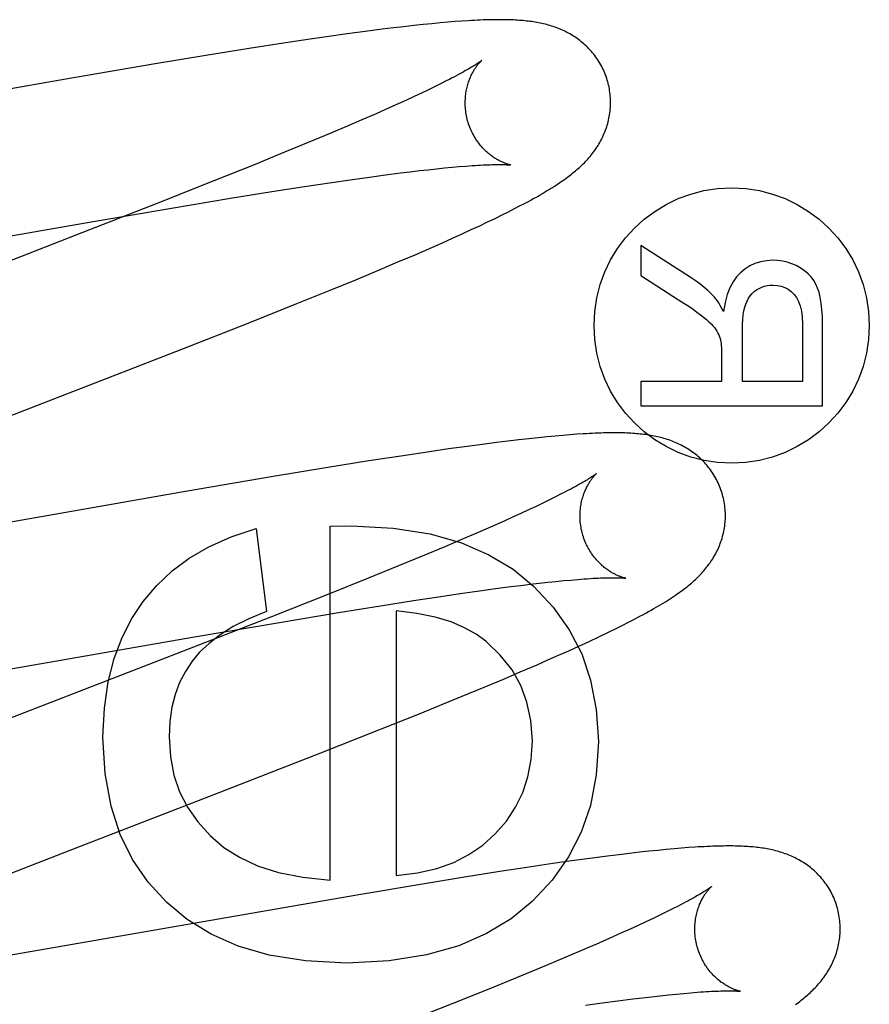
# Model space of a CAD drawing. Header units: inches. Extents: x 0 to 248, y 0 to 160.
# Tile 40 of 82: x 80.79 to 80.907, y 83.061 to 83.196. Entities that reach past the tile are written whole.
import ezdxf

# ---------------------------------------------------------------- set-up
doc = ezdxf.new("R2010")
doc.units = ezdxf.units.IN
doc.header["$LTSCALE"] = 13.627625
doc.header["$MEASUREMENT"] = 0
doc.linetypes.add('HIDDEN', pattern=[0.2, 0.1, -0.1])
doc.layers.add('DEFAULT_2', color=8, linetype='HIDDEN')

msp = doc.modelspace()

# ---------------------------------------------------------------- linework, layer by layer
at = {"layer": 'DEFAULT_2', "color": 8, "linetype": 'HIDDEN'}
for p, q in [((80.84794, 83.19566), (80.84681, 83.19555)), ((80.849, 83.19575), (80.84794, 83.19566)), ((80.85, 83.19583), (80.849, 83.19575)), ((80.85094, 83.1959), (80.85, 83.19583)), ((80.83762, 83.19447), (80.83516, 83.19414)), ((80.84, 83.19478), (80.83762, 83.19447)), ((80.84153, 83.19497), (80.84, 83.19478)), ((80.84298, 83.19514), (80.84153, 83.19497)), ((80.84433, 83.19529), (80.84298, 83.19514)), ((80.84561, 83.19543), (80.84433, 83.19529)), ((80.84681, 83.19555), (80.84561, 83.19543)), ((80.83006, 83.19341), (80.82643, 83.19286)), ((80.83263, 83.19378), (80.83006, 83.19341)), ((80.83516, 83.19414), (80.83263, 83.19378)), ((80.82169, 83.19212), (80.81575, 83.19117)), ((80.82643, 83.19286), (80.82169, 83.19212)), ((80.81575, 83.19117), (80.8085, 83.18997)), ((80.8085, 83.18997), (80.79649, 83.18792)), ((80.79649, 83.18792), (80.75343, 83.18041)), ((80.84887, 83.18772), (80.84809, 83.18732)), ((80.84635, 83.18647), (80.8454, 83.18602)), ((80.84725, 83.18691), (80.84635, 83.18647)), ((80.84809, 83.18732), (80.84725, 83.18691)), ((80.84332, 83.18505), (80.84219, 83.18454)), ((80.84439, 83.18554), (80.84332, 83.18505)), ((80.8454, 83.18602), (80.84439, 83.18554)), ((80.84102, 83.18401), (80.83916, 83.18318)), ((80.84219, 83.18454), (80.84102, 83.18401)), ((80.83718, 83.18232), (80.83509, 83.18142)), ((80.83916, 83.18318), (80.83718, 83.18232)), ((80.83509, 83.18142), (80.8329, 83.18049)), ((80.8329, 83.18049), (80.82982, 83.17921)), ((80.82982, 83.17921), (80.82657, 83.17787)), ((80.82657, 83.17787), (80.82229, 83.17612)), ((80.82229, 83.17612), (80.81684, 83.17394)), ((80.84383, 83.1752), (80.8451, 83.17535)), ((80.8451, 83.17535), (80.84631, 83.17548)), ((80.84631, 83.17548), (80.84747, 83.17561)), ((80.84747, 83.17561), (80.84857, 83.17572)), ((80.84857, 83.17572), (80.84961, 83.17582)), ((80.84961, 83.17582), (80.85059, 83.17591)), ((80.85059, 83.17591), (80.85151, 83.17598)), ((80.83272, 83.17368), (80.8359, 83.17414)), ((80.8359, 83.17414), (80.83822, 83.17447)), ((80.83822, 83.17447), (80.84042, 83.17476)), ((80.84042, 83.17476), (80.8425, 83.17503)), ((80.8425, 83.17503), (80.84383, 83.1752)), ((80.81684, 83.17394), (80.80913, 83.17088)), ((80.82481, 83.17247), (80.82931, 83.17317)), ((80.82931, 83.17317), (80.83272, 83.17368)), ((80.81101, 83.17021), (80.8191, 83.17155)), ((80.8191, 83.17155), (80.82481, 83.17247)), ((80.80913, 83.17088), (80.79678, 83.16606)), ((80.79916, 83.16818), (80.81101, 83.17021)), ((80.85736, 83.1697), (80.8582, 83.17013)), ((80.8582, 83.17013), (80.85898, 83.17054)), ((80.85449, 83.1683), (80.85551, 83.16879)), ((80.85551, 83.16879), (80.85647, 83.16926)), ((80.85647, 83.16926), (80.85736, 83.1697)), ((80.75127, 83.15984), (80.79916, 83.16818)), ((80.85098, 83.16667), (80.85223, 83.16724)), ((80.85223, 83.16724), (80.8534, 83.16778)), ((80.8534, 83.16778), (80.85449, 83.1683)), ((80.79678, 83.16606), (80.75468, 83.14973)), ((80.84826, 83.16544), (80.84966, 83.16607)), ((80.84966, 83.16607), (80.85098, 83.16667)), ((80.84451, 83.1638), (80.8468, 83.1648)), ((80.8468, 83.1648), (80.84826, 83.16544)), ((80.87555, 83.16508), (80.87555, 83.16092)), ((80.88236, 83.16073), (80.87555, 83.16508)), ((80.84215, 83.1628), (80.84451, 83.1638)), ((80.83972, 83.16177), (80.84215, 83.1628)), ((80.83635, 83.16036), (80.83972, 83.16177)), ((80.87555, 83.16092), (80.88075, 83.15761)), ((80.83283, 83.15892), (80.83635, 83.16036)), ((80.82826, 83.15707), (80.83283, 83.15892)), ((80.82154, 83.15438), (80.82826, 83.15707)), ((80.81242, 83.15079), (80.82154, 83.15438)), ((80.89779, 83.15426), (80.89779, 83.14635)), ((80.90055, 83.14304), (80.90055, 83.15413)), ((80.88952, 83.14635), (80.88952, 83.15346)), ((80.88666, 83.15019), (80.88666, 83.14635)), ((80.87555, 83.14635), (80.87555, 83.14304)), ((80.88666, 83.14635), (80.87555, 83.14635)), ((80.89779, 83.14635), (80.88952, 83.14635)), ((80.87555, 83.14304), (80.90055, 83.14304)), ((80.86378, 83.13887), (80.86266, 83.13876)), ((80.86484, 83.13896), (80.86378, 83.13887)), ((80.86583, 83.13904), (80.86484, 83.13896)), ((80.86676, 83.13911), (80.86583, 83.13904)), ((80.85166, 83.13744), (80.84912, 83.13709)), ((80.85411, 83.13777), (80.85166, 83.13744)), ((80.85571, 83.13798), (80.85411, 83.13777)), ((80.85728, 83.13817), (80.85571, 83.13798)), ((80.85877, 83.13835), (80.85728, 83.13817)), ((80.86016, 83.1385), (80.85877, 83.13835)), ((80.86145, 83.13864), (80.86016, 83.1385)), ((80.86266, 83.13876), (80.86145, 83.13864)), ((80.84287, 83.13617), (80.83815, 83.13544)), ((80.8465, 83.13671), (80.84287, 83.13617)), ((80.84912, 83.13709), (80.8465, 83.13671)), ((80.83815, 83.13544), (80.83222, 83.13449)), ((80.83222, 83.13449), (80.82497, 83.13329)), ((80.82497, 83.13329), (80.81295, 83.13124)), ((80.81295, 83.13124), (80.76857, 83.12351)), ((80.86462, 83.13091), (80.86384, 83.13051)), ((80.8621, 83.12966), (80.86114, 83.1292)), ((80.863, 83.1301), (80.8621, 83.12966)), ((80.86384, 83.13051), (80.863, 83.1301)), ((80.85905, 83.12823), (80.85792, 83.12771)), ((80.86012, 83.12872), (80.85905, 83.12823)), ((80.86114, 83.1292), (80.86012, 83.12872)), ((80.85674, 83.12718), (80.85487, 83.12636)), ((80.85792, 83.12771), (80.85674, 83.12718)), ((80.82264, 83.12615), (80.82405, 83.11473)), ((80.83283, 83.12646), (80.83578, 83.12652)), ((80.83283, 83.07784), (80.83283, 83.12646)), ((80.85288, 83.12549), (80.85079, 83.12459)), ((80.85487, 83.12636), (80.85288, 83.12549)), ((80.85079, 83.12459), (80.84859, 83.12366)), ((80.84859, 83.12366), (80.8455, 83.12237)), ((80.8455, 83.12237), (80.84225, 83.12103)), ((80.84225, 83.12103), (80.83795, 83.11928)), ((80.83795, 83.11928), (80.83249, 83.11709)), ((80.85905, 83.11833), (80.86034, 83.11849)), ((80.86034, 83.11849), (80.86158, 83.11863)), ((80.86158, 83.11863), (80.86276, 83.11876)), ((80.86276, 83.11876), (80.86388, 83.11888)), ((80.86388, 83.11888), (80.86495, 83.11899)), ((80.86495, 83.11899), (80.86595, 83.11908)), ((80.86595, 83.11908), (80.86689, 83.11916)), ((80.84774, 83.11677), (80.85102, 83.11725)), ((80.85102, 83.11725), (80.85336, 83.11758)), ((80.85336, 83.11758), (80.85559, 83.11789)), ((80.85559, 83.11789), (80.8577, 83.11817)), ((80.8577, 83.11817), (80.85905, 83.11833)), ((80.83249, 83.11709), (80.82476, 83.11403)), ((80.83975, 83.11554), (80.84429, 83.11625)), ((80.84429, 83.11625), (80.84774, 83.11677)), ((80.82584, 83.11325), (80.83399, 83.11461)), ((80.83399, 83.11461), (80.83975, 83.11554)), ((80.84191, 83.11485), (80.84191, 83.07845)), ((80.82476, 83.11403), (80.81238, 83.10919)), ((80.81391, 83.11121), (80.82584, 83.11325)), ((80.86976, 83.11126), (80.87101, 83.11186)), ((80.87101, 83.11186), (80.87215, 83.11241)), ((80.87215, 83.11241), (80.87319, 83.11293)), ((80.76711, 83.10306), (80.81391, 83.11121)), ((80.86705, 83.11), (80.86843, 83.11064)), ((80.86843, 83.11064), (80.86976, 83.11126)), ((80.81238, 83.10919), (80.78367, 83.09808)), ((80.86423, 83.10873), (80.86565, 83.10936)), ((80.86565, 83.10936), (80.86705, 83.11)), ((80.86129, 83.10744), (80.86278, 83.10809)), ((80.86278, 83.10809), (80.86423, 83.10873)), ((80.85656, 83.10542), (80.85897, 83.10644)), ((80.85897, 83.10644), (80.86129, 83.10744)), ((80.85323, 83.10403), (80.85656, 83.10542)), ((80.84976, 83.1026), (80.85323, 83.10403)), ((80.84523, 83.10075), (80.84976, 83.1026)), ((80.83954, 83.09847), (80.84523, 83.10075)), ((80.83156, 83.09531), (80.83954, 83.09847)), ((80.81675, 83.08954), (80.83156, 83.09531)), ((80.7979, 83.08225), (80.81675, 83.08954)), ((80.78003, 83.0753), (80.7979, 83.08225)), ((80.87904, 83.08203), (80.87789, 83.08192)), ((80.88012, 83.08213), (80.87904, 83.08203)), ((80.88114, 83.08221), (80.88012, 83.08213)), ((80.8821, 83.08229), (80.88114, 83.08221)), ((80.86854, 83.0808), (80.86603, 83.08046)), ((80.87097, 83.08112), (80.86854, 83.0808)), ((80.87252, 83.08131), (80.87097, 83.08112)), ((80.87398, 83.08149), (80.87252, 83.08131)), ((80.87536, 83.08165), (80.87398, 83.08149)), ((80.87667, 83.08179), (80.87536, 83.08165)), ((80.87789, 83.08192), (80.87667, 83.08179)), ((80.85987, 83.07956), (80.85615, 83.07899)), ((80.86345, 83.08009), (80.85987, 83.07956)), ((80.86603, 83.08046), (80.86345, 83.08009)), ((80.85131, 83.07823), (80.84524, 83.07724)), ((80.85615, 83.07899), (80.85131, 83.07823)), ((80.84524, 83.07724), (80.83677, 83.07582)), ((80.83677, 83.07582), (80.77532, 83.06517)), ((80.8799, 83.07386), (80.87908, 83.07345)), ((80.88067, 83.07425), (80.8799, 83.07386)), ((80.87725, 83.07256), (80.87625, 83.07209)), ((80.87819, 83.07302), (80.87725, 83.07256)), ((80.87908, 83.07345), (80.87819, 83.07302)), ((80.87519, 83.0716), (80.87408, 83.07109)), ((80.87625, 83.07209), (80.87519, 83.0716)), ((80.87169, 83.07002), (80.86976, 83.06917)), ((80.87291, 83.07056), (80.87169, 83.07002)), ((80.87408, 83.07109), (80.87291, 83.07056)), ((80.86976, 83.06917), (80.86772, 83.06829)), ((80.86556, 83.06737), (80.86254, 83.06609)), ((80.86772, 83.06829), (80.86556, 83.06737)), ((80.86254, 83.06609), (80.85933, 83.06477)), ((80.85933, 83.06477), (80.8551, 83.06304)), ((80.8551, 83.06304), (80.8497, 83.06086)), ((80.87447, 83.0615), (80.87578, 83.06166)), ((80.87578, 83.06166), (80.87703, 83.0618)), ((80.87703, 83.0618), (80.87822, 83.06194)), ((80.87822, 83.06194), (80.87936, 83.06206)), ((80.87936, 83.06206), (80.88044, 83.06217)), ((80.88044, 83.06217), (80.88146, 83.06226)), ((80.88146, 83.06226), (80.88242, 83.06235)), ((80.8497, 83.06086), (80.84204, 83.05782)), ((80.86796, 83.06063), (80.87024, 83.06094)), ((80.87024, 83.06094), (80.87241, 83.06123)), ((80.87241, 83.06123), (80.87447, 83.0615))]:
    msp.add_line(p, q, dxfattribs=at)
for points in [[(80.87101, 83.18758), (80.87094, 83.18779), (80.87087, 83.18803), (80.87078, 83.18827), (80.8707, 83.18852), (80.8706, 83.18875), (80.8705, 83.18899), (80.8704, 83.18922), (80.87028, 83.18945), (80.87017, 83.18968), (80.87005, 83.18991), (80.86992, 83.19013), (80.86979, 83.19034), (80.86965, 83.19056), (80.86951, 83.19077), (80.86937, 83.19097), (80.86922, 83.19117), (80.86907, 83.19137), (80.86891, 83.19156), (80.86875, 83.19175), (80.86859, 83.19193), (80.86842, 83.19211), (80.86825, 83.19229), (80.86808, 83.19245), (80.8679, 83.19262), (80.86772, 83.19278), (80.86754, 83.19293), (80.86736, 83.19308), (80.86718, 83.19323), (80.86699, 83.19337), (80.8668, 83.19351), (80.86661, 83.19364), (80.86641, 83.19377), (80.86621, 83.1939), (80.86601, 83.19402), (80.86581, 83.19414), (80.86561, 83.19425), (80.8654, 83.19436), (80.86519, 83.19446), (80.86499, 83.19456), (80.86478, 83.19466), (80.86457, 83.19475), (80.86436, 83.19484), (80.86415, 83.19492), (80.86393, 83.19501), (80.86371, 83.19508), (80.86349, 83.19516), (80.86327, 83.19523), (80.86305, 83.1953), (80.86283, 83.19536), (80.86261, 83.19542), (80.86238, 83.19548), (80.86216, 83.19553), (80.86193, 83.19558), (80.8617, 83.19563), (80.86148, 83.19568), (80.86125, 83.19572), (80.86102, 83.19576), (80.86079, 83.19579), (80.86056, 83.19583), (80.86032, 83.19586), (80.86009, 83.19589), (80.85985, 83.19592), (80.85961, 83.19594), (80.85936, 83.19597), (80.85911, 83.19599), (80.85886, 83.19601), (80.8586, 83.19603), (80.85833, 83.19604), (80.85806, 83.19606), (80.85779, 83.19607), (80.8575, 83.19608), (80.85721, 83.19609), (80.85691, 83.19609), (80.8566, 83.1961), (80.85629, 83.1961), (80.85597, 83.1961), (80.85564, 83.1961), (80.8553, 83.19609), (80.85495, 83.19609), (80.8546, 83.19608), (80.85423, 83.19607), (80.85386, 83.19606), (80.85347, 83.19604), (80.85308, 83.19602), (80.85267, 83.196), (80.85225, 83.19598), (80.85183, 83.19596), (80.85094, 83.1959)], [(80.85369, 83.19051), (80.85368, 83.19051), (80.85367, 83.1905), (80.85364, 83.19048), (80.85361, 83.19046), (80.85358, 83.19043), (80.85353, 83.19039), (80.85347, 83.19035), (80.8534, 83.1903), (80.85333, 83.19025), (80.85324, 83.19019), (80.85314, 83.19012), (80.85302, 83.19004), (80.8529, 83.18996), (80.85276, 83.18987), (80.8526, 83.18978), (80.85244, 83.18967), (80.85225, 83.18956), (80.85205, 83.18945), (80.85184, 83.18932), (80.85161, 83.18919), (80.85137, 83.18905), (80.85111, 83.18891), (80.85084, 83.18875), (80.85055, 83.1886), (80.85024, 83.18843), (80.84992, 83.18826), (80.84959, 83.18809), (80.84924, 83.1879), (80.84887, 83.18772)], [(80.85174, 83.18222), (80.85168, 83.18242), (80.85163, 83.18265), (80.85158, 83.18288), (80.85153, 83.18312), (80.8515, 83.18335), (80.85147, 83.18358), (80.85144, 83.18382), (80.85142, 83.18405), (80.85141, 83.18428), (80.8514, 83.18451), (80.8514, 83.18474), (80.85141, 83.18496), (80.85142, 83.18519), (80.85143, 83.1854), (80.85145, 83.18562), (80.85148, 83.18583), (80.85151, 83.18604), (80.85154, 83.18625), (80.85158, 83.18645), (80.85162, 83.18664), (80.85166, 83.18683), (80.85171, 83.18702), (80.85176, 83.1872), (80.85182, 83.18737), (80.85187, 83.18754), (80.85193, 83.18771), (80.85199, 83.18787), (80.85205, 83.18802), (80.85211, 83.18817), (80.85218, 83.18832), (80.85224, 83.18846), (80.85231, 83.18859), (80.85237, 83.18872), (80.85244, 83.18884), (80.8525, 83.18896), (80.85257, 83.18908), (80.85263, 83.18919), (80.8527, 83.1893), (80.85277, 83.1894), (80.85283, 83.18949), (80.85289, 83.18959), (80.85296, 83.18968), (80.85302, 83.18976), (80.85308, 83.18984), (80.85314, 83.18992), (80.8532, 83.18999), (80.85325, 83.19006), (80.85331, 83.19012), (80.85336, 83.19018), (80.85341, 83.19023), (80.85345, 83.19028), (80.8535, 83.19033), (80.85353, 83.19037), (80.85357, 83.1904), (80.8536, 83.19044), (80.85363, 83.19046), (80.85365, 83.19048), (80.85367, 83.1905), (80.85368, 83.19051), (80.85369, 83.19051)], [(80.85898, 83.17054), (80.85936, 83.17074), (80.85973, 83.17093), (80.86009, 83.17112), (80.86043, 83.17131), (80.86077, 83.1715), (80.8611, 83.17168), (80.86142, 83.17186), (80.86173, 83.17204), (80.86203, 83.17221), (80.86232, 83.17239), (80.8626, 83.17256), (80.86288, 83.17272), (80.86315, 83.17289), (80.86341, 83.17305), (80.86366, 83.17321), (80.86391, 83.17337), (80.86415, 83.17353), (80.86438, 83.17369), (80.86461, 83.17384), (80.86483, 83.17399), (80.86504, 83.17414), (80.86525, 83.17429), (80.86545, 83.17444), (80.86565, 83.17459), (80.86584, 83.17474), (80.86603, 83.17488), (80.86622, 83.17503), (80.8664, 83.17518), (80.86658, 83.17533), (80.86676, 83.17549), (80.86694, 83.17564), (80.86711, 83.1758), (80.86729, 83.17596), (80.86746, 83.17612), (80.86762, 83.17628), (80.86779, 83.17644), (80.86795, 83.17661), (80.86811, 83.17678), (80.86827, 83.17695), (80.86842, 83.17713), (80.86857, 83.17731), (80.86872, 83.17749), (80.86887, 83.17767), (80.86901, 83.17785), (80.86915, 83.17804), (80.86928, 83.17823), (80.86941, 83.17842), (80.86954, 83.17861), (80.86967, 83.17881), (80.86979, 83.17901), (80.86991, 83.17921), (80.87002, 83.17941), (80.87013, 83.17962), (80.87024, 83.17983), (80.87034, 83.18005), (80.87044, 83.18026), (80.87053, 83.18048), (80.87062, 83.1807), (80.87071, 83.18092), (80.87079, 83.18115), (80.87086, 83.18137), (80.87094, 83.1816), (80.871, 83.18184), (80.87106, 83.18207), (80.87112, 83.18231), (80.87117, 83.18255), (80.87122, 83.18279), (80.87126, 83.18304), (80.8713, 83.18329), (80.87133, 83.18354), (80.87135, 83.18379), (80.87137, 83.18404), (80.87139, 83.18429), (80.87139, 83.18455), (80.87139, 83.18481), (80.87139, 83.18506), (80.87138, 83.18532), (80.87136, 83.18558), (80.87134, 83.18583), (80.87131, 83.18609), (80.87127, 83.18635), (80.87123, 83.1866), (80.87118, 83.18686), (80.87112, 83.18711), (80.87106, 83.18736), (80.87101, 83.18758)], [(80.85769, 83.17612), (80.85768, 83.17612), (80.85767, 83.17612), (80.85765, 83.17613), (80.85762, 83.17613), (80.85758, 83.17614), (80.85754, 83.17615), (80.85749, 83.17616), (80.85744, 83.17618), (80.85738, 83.17619), (80.85732, 83.17621), (80.85725, 83.17623), (80.85717, 83.17625), (80.8571, 83.17628), (80.85701, 83.17631), (80.85693, 83.17634), (80.85684, 83.17638), (80.85674, 83.17641), (80.85665, 83.17645), (80.85655, 83.1765), (80.85644, 83.17654), (80.85634, 83.17659), (80.85623, 83.17665), (80.85612, 83.1767), (80.85601, 83.17676), (80.85589, 83.17683), (80.85577, 83.17689), (80.85565, 83.17697), (80.85553, 83.17704), (80.8554, 83.17713), (80.85527, 83.17721), (80.85514, 83.1773), (80.85501, 83.1774), (80.85488, 83.1775), (80.85475, 83.1776), (80.85461, 83.17772), (80.85448, 83.17783), (80.85434, 83.17795), (80.85421, 83.17808), (80.85407, 83.17821), (80.85393, 83.17835), (80.85379, 83.1785), (80.85366, 83.17865), (80.85352, 83.17881), (80.85339, 83.17898), (80.85326, 83.17914), (80.85313, 83.17932), (80.853, 83.1795), (80.85288, 83.17969), (80.85276, 83.17988), (80.85264, 83.18007), (80.85253, 83.18027), (80.85242, 83.18048), (80.85231, 83.18069), (80.85221, 83.1809), (80.85212, 83.18112), (80.85203, 83.18134), (80.85195, 83.18156), (80.85187, 83.18179), (80.85179, 83.18202), (80.85174, 83.18222)], [(80.85151, 83.17598), (80.85236, 83.17604), (80.85277, 83.17607), (80.85315, 83.17609), (80.85352, 83.17612), (80.85388, 83.17613), (80.85421, 83.17615), (80.85453, 83.17616), (80.85483, 83.17617), (80.85512, 83.17618), (80.85538, 83.17619), (80.85563, 83.17619), (80.85586, 83.17619), (80.85607, 83.17619), (80.85627, 83.17619), (80.85645, 83.17619), (80.85661, 83.17619), (80.85676, 83.17618), (80.8569, 83.17618), (80.85703, 83.17617), (80.85714, 83.17617), (80.85725, 83.17616), (80.85734, 83.17615), (80.85742, 83.17615), (80.85749, 83.17614), (80.85754, 83.17614), (80.85759, 83.17613), (80.85763, 83.17613), (80.85766, 83.17612), (80.85768, 83.17612), (80.85769, 83.17612)], [(80.89373, 83.16303), (80.89284, 83.16297), (80.89201, 83.16283), (80.89125, 83.16259), (80.89055, 83.16226), (80.88988, 83.16183), (80.88925, 83.16131)], [(80.89749, 83.16198), (80.89691, 83.1623), (80.89631, 83.16256), (80.8957, 83.16277), (80.89507, 83.16291), (80.89441, 83.163), (80.89373, 83.16303)], [(80.89987, 83.15921), (80.89963, 83.15975), (80.89933, 83.16026), (80.89897, 83.16074), (80.89855, 83.16118), (80.89806, 83.16159), (80.89749, 83.16198)], [(80.88568, 83.15798), (80.88524, 83.15843), (80.88475, 83.15889), (80.88422, 83.15935), (80.88365, 83.15981), (80.88303, 83.16027), (80.88236, 83.16073)], [(80.88925, 83.16131), (80.88872, 83.16074), (80.88824, 83.16005), (80.88781, 83.15925), (80.88744, 83.15831), (80.88715, 83.15722), (80.88693, 83.15599)], [(80.89148, 83.15895), (80.89183, 83.15916), (80.89219, 83.15932), (80.89255, 83.15945), (80.89293, 83.15954), (80.89332, 83.1596), (80.89373, 83.15962)], [(80.89373, 83.15962), (80.89431, 83.15958), (80.89485, 83.15947), (80.89534, 83.15929), (80.8958, 83.15904), (80.89624, 83.15872), (80.89664, 83.15832)], [(80.90055, 83.15413), (80.90053, 83.15525), (80.90047, 83.15626), (80.90037, 83.15715), (80.90023, 83.15794), (80.90007, 83.15863), (80.89987, 83.15921)], [(80.88693, 83.15599), (80.88671, 83.15642), (80.88649, 83.15681), (80.88628, 83.15716), (80.88608, 83.15747), (80.88588, 83.15774), (80.88568, 83.15798)], [(80.88998, 83.15701), (80.89016, 83.15743), (80.89037, 83.15781), (80.8906, 83.15815), (80.89086, 83.15845), (80.89116, 83.15872), (80.89148, 83.15895)], [(80.89664, 83.15832), (80.89697, 83.1579), (80.89724, 83.15738), (80.89747, 83.15677), (80.89764, 83.15605), (80.89775, 83.15521), (80.89779, 83.15426)], [(80.88075, 83.15761), (80.88147, 83.15714), (80.88214, 83.1567), (80.88274, 83.15629), (80.88328, 83.1559), (80.88377, 83.15554), (80.88419, 83.15521)], [(80.88952, 83.15346), (80.88954, 83.15422), (80.88958, 83.15491), (80.88964, 83.15553), (80.88973, 83.15609), (80.88985, 83.15658), (80.88998, 83.15701)], [(80.88419, 83.15521), (80.88458, 83.15489), (80.88493, 83.15459), (80.88523, 83.1543), (80.88548, 83.15403), (80.8857, 83.15377), (80.88586, 83.15353)], [(80.88586, 83.15353), (80.88602, 83.15327), (80.88615, 83.15302), (80.88627, 83.15277), (80.88637, 83.15252), (80.88645, 83.15227), (80.88652, 83.15203)], [(80.88652, 83.15203), (80.88656, 83.15183), (80.88659, 83.15159), (80.88662, 83.15131), (80.88664, 83.15098), (80.88665, 83.15061), (80.88666, 83.15019)], [(80.78075, 83.13851), (80.78858, 83.14154), (80.81242, 83.15079)], [(80.8868, 83.13078), (80.88673, 83.131), (80.88666, 83.13124), (80.88657, 83.13149), (80.88648, 83.13173), (80.88639, 83.13197), (80.88629, 83.13221), (80.88618, 83.13245), (80.88607, 83.13268), (80.88595, 83.13291), (80.88583, 83.13314), (80.8857, 83.13336), (80.88556, 83.13358), (80.88543, 83.13379), (80.88528, 83.134), (80.88514, 83.13421), (80.88499, 83.13441), (80.88483, 83.13461), (80.88467, 83.1348), (80.88451, 83.13499), (80.88434, 83.13518), (80.88418, 83.13536), (80.884, 83.13553), (80.88383, 83.1357), (80.88365, 83.13587), (80.88347, 83.13603), (80.88329, 83.13618), (80.8831, 83.13633), (80.88292, 83.13648), (80.88273, 83.13662), (80.88253, 83.13676), (80.88234, 83.13689), (80.88214, 83.13702), (80.88194, 83.13715), (80.88174, 83.13727), (80.88153, 83.13738), (80.88133, 83.1375), (80.88112, 83.13761), (80.88091, 83.13771), (80.8807, 83.13781), (80.88049, 83.1379), (80.88028, 83.138), (80.88006, 83.13808), (80.87985, 83.13817), (80.87963, 83.13825), (80.87941, 83.13833), (80.87919, 83.1384), (80.87896, 83.13847), (80.87874, 83.13854), (80.87851, 83.1386), (80.87829, 83.13866), (80.87806, 83.13871), (80.87783, 83.13877), (80.8776, 83.13882), (80.87737, 83.13886), (80.87714, 83.13891), (80.87691, 83.13895), (80.87668, 83.13899), (80.87644, 83.13902), (80.8762, 83.13906), (80.87596, 83.13909), (80.87572, 83.13912), (80.87548, 83.13914), (80.87523, 83.13917), (80.87498, 83.13919), (80.87472, 83.13921), (80.87446, 83.13923), (80.87419, 83.13925), (80.87391, 83.13926), (80.87363, 83.13928), (80.87335, 83.13929), (80.87305, 83.13929), (80.87275, 83.1393), (80.87244, 83.13931), (80.87212, 83.13931), (80.8718, 83.13931), (80.87147, 83.13931), (80.87113, 83.1393), (80.87078, 83.1393), (80.87042, 83.13929), (80.87005, 83.13928), (80.86967, 83.13927), (80.86929, 83.13925), (80.86889, 83.13923), (80.86849, 83.13921), (80.86807, 83.13919), (80.86764, 83.13917), (80.86676, 83.13911)], [(80.86948, 83.13372), (80.86947, 83.13372), (80.86946, 83.1337), (80.86943, 83.13369), (80.8694, 83.13366), (80.86936, 83.13363), (80.86932, 83.1336), (80.86926, 83.13356), (80.86919, 83.13351), (80.86911, 83.13345), (80.86902, 83.13339), (80.86892, 83.13332), (80.8688, 83.13325), (80.86868, 83.13316), (80.86854, 83.13308), (80.86838, 83.13298), (80.86821, 83.13287), (80.86803, 83.13276), (80.86783, 83.13264), (80.86761, 83.13252), (80.86738, 83.13239), (80.86714, 83.13225), (80.86688, 83.1321), (80.8666, 83.13195), (80.86631, 83.13179), (80.866, 83.13163), (80.86568, 83.13146), (80.86534, 83.13128), (80.86499, 83.13109), (80.86462, 83.13091)], [(80.86753, 83.12543), (80.86747, 83.12562), (80.86742, 83.12586), (80.86737, 83.12609), (80.86733, 83.12633), (80.86729, 83.12656), (80.86726, 83.12679), (80.86723, 83.12703), (80.86721, 83.12726), (80.8672, 83.12749), (80.86719, 83.12772), (80.86719, 83.12795), (80.8672, 83.12818), (80.86721, 83.1284), (80.86722, 83.12862), (80.86724, 83.12884), (80.86727, 83.12905), (80.8673, 83.12926), (80.86733, 83.12946), (80.86737, 83.12966), (80.86741, 83.12986), (80.86746, 83.13005), (80.8675, 83.13023), (80.86756, 83.13041), (80.86761, 83.13059), (80.86766, 83.13076), (80.86772, 83.13092), (80.86778, 83.13108), (80.86784, 83.13124), (80.86791, 83.13139), (80.86797, 83.13153), (80.86803, 83.13167), (80.8681, 83.1318), (80.86816, 83.13193), (80.86823, 83.13206), (80.8683, 83.13218), (80.86836, 83.13229), (80.86843, 83.1324), (80.86849, 83.13251), (80.86856, 83.13261), (80.86862, 83.13271), (80.86869, 83.1328), (80.86875, 83.13289), (80.86881, 83.13297), (80.86887, 83.13305), (80.86893, 83.13313), (80.86899, 83.1332), (80.86905, 83.13327), (80.8691, 83.13333), (80.86915, 83.13339), (80.8692, 83.13345), (80.86925, 83.1335), (80.86929, 83.13354), (80.86933, 83.13358), (80.86936, 83.13362), (80.86939, 83.13365), (80.86942, 83.13367), (80.86944, 83.13369), (80.86946, 83.13371), (80.86947, 83.13372), (80.86948, 83.13372)], [(80.87319, 83.11293), (80.87367, 83.11318), (80.87414, 83.11341), (80.87458, 83.11365), (80.87502, 83.11387), (80.87544, 83.1141), (80.87584, 83.11431), (80.87623, 83.11453), (80.87661, 83.11474), (80.87698, 83.11494), (80.87733, 83.11514), (80.87767, 83.11534), (80.878, 83.11553), (80.87832, 83.11572), (80.87863, 83.11591), (80.87894, 83.1161), (80.87923, 83.11628), (80.87951, 83.11646), (80.87979, 83.11664), (80.88005, 83.11681), (80.88031, 83.11699), (80.88056, 83.11716), (80.8808, 83.11733), (80.88103, 83.1175), (80.88126, 83.11766), (80.88148, 83.11783), (80.8817, 83.118), (80.88191, 83.11816), (80.88212, 83.11833), (80.88232, 83.11849), (80.88251, 83.11866), (80.8827, 83.11882), (80.88288, 83.11899), (80.88306, 83.11915), (80.88324, 83.11932), (80.88341, 83.11948), (80.88358, 83.11965), (80.88374, 83.11982), (80.8839, 83.11999), (80.88406, 83.12016), (80.88421, 83.12033), (80.88436, 83.12051), (80.88451, 83.12069), (80.88465, 83.12087), (80.88479, 83.12105), (80.88493, 83.12124), (80.88507, 83.12143), (80.8852, 83.12162), (80.88533, 83.12181), (80.88545, 83.12201), (80.88557, 83.12221), (80.88569, 83.12241), (80.88581, 83.12261), (80.88592, 83.12282), (80.88602, 83.12303), (80.88613, 83.12324), (80.88622, 83.12346), (80.88632, 83.12368), (80.88641, 83.1239), (80.88649, 83.12412), (80.88657, 83.12435), (80.88665, 83.12457), (80.88672, 83.1248), (80.88679, 83.12504), (80.88685, 83.12527), (80.88691, 83.12551), (80.88696, 83.12575), (80.88701, 83.126), (80.88705, 83.12624), (80.88709, 83.12649), (80.88712, 83.12674), (80.88714, 83.12699), (80.88716, 83.12724), (80.88718, 83.1275), (80.88718, 83.12775), (80.88718, 83.12801), (80.88718, 83.12827), (80.88717, 83.12852), (80.88715, 83.12878), (80.88713, 83.12904), (80.8871, 83.1293), (80.88706, 83.12955), (80.88702, 83.12981), (80.88697, 83.13007), (80.88691, 83.13032), (80.88685, 83.13057), (80.8868, 83.13078)], [(80.80712, 83.11613), (80.80898, 83.11833), (80.81109, 83.12032), (80.81345, 83.12209), (80.81613, 83.12365), (80.8192, 83.125), (80.82264, 83.12615)], [(80.83578, 83.12652), (80.84151, 83.12619), (80.84657, 83.12542), (80.8509, 83.12418), (80.85466, 83.12253), (80.85798, 83.12055), (80.86081, 83.11822)], [(80.87348, 83.11933), (80.87348, 83.11933), (80.87347, 83.11933), (80.87346, 83.11933), (80.87343, 83.11934), (80.87341, 83.11934), (80.87337, 83.11935), (80.87333, 83.11936), (80.87328, 83.11937), (80.87322, 83.11939), (80.87317, 83.1194), (80.8731, 83.11942), (80.87303, 83.11944), (80.87296, 83.11947), (80.87288, 83.11949), (80.8728, 83.11952), (80.87271, 83.11955), (80.87262, 83.11959), (80.87253, 83.11962), (80.87243, 83.11967), (80.87233, 83.11971), (80.87223, 83.11976), (80.87212, 83.11981), (80.87201, 83.11986), (80.8719, 83.11992), (80.87179, 83.11998), (80.87167, 83.12004), (80.87155, 83.12011), (80.87143, 83.12018), (80.87131, 83.12026), (80.87118, 83.12034), (80.87106, 83.12043), (80.87093, 83.12052), (80.8708, 83.12061), (80.87066, 83.12071), (80.87053, 83.12082), (80.8704, 83.12093), (80.87026, 83.12105), (80.87013, 83.12117), (80.86999, 83.1213), (80.86985, 83.12143), (80.86972, 83.12157), (80.86958, 83.12172), (80.86944, 83.12187), (80.86931, 83.12203), (80.86917, 83.12219), (80.86904, 83.12236), (80.86891, 83.12253), (80.86879, 83.12271), (80.86866, 83.1229), (80.86854, 83.12309), (80.86843, 83.12329), (80.86832, 83.12349), (80.86821, 83.12369), (80.8681, 83.1239), (80.868, 83.12411), (80.86791, 83.12433), (80.86782, 83.12455), (80.86774, 83.12477), (80.86766, 83.125), (80.86759, 83.12523), (80.86753, 83.12543)], [(80.86689, 83.11916), (80.86777, 83.11923), (80.86819, 83.11926), (80.86859, 83.11928), (80.86898, 83.11931), (80.86935, 83.11933), (80.86969, 83.11934), (80.87002, 83.11936), (80.87033, 83.11937), (80.87062, 83.11938), (80.87089, 83.11939), (80.87114, 83.11939), (80.87138, 83.1194), (80.8716, 83.1194), (80.87181, 83.1194), (80.872, 83.1194), (80.87218, 83.1194), (80.87234, 83.1194), (80.87249, 83.11939), (80.87263, 83.11939), (80.87276, 83.11938), (80.87287, 83.11938), (80.87298, 83.11937), (80.87307, 83.11937), (80.87316, 83.11936), (80.87323, 83.11935), (80.87329, 83.11935), (80.87335, 83.11934), (80.87339, 83.11934), (80.87343, 83.11933), (80.87345, 83.11933), (80.87347, 83.11933), (80.87348, 83.11933)], [(80.86081, 83.11822), (80.86351, 83.11533), (80.86571, 83.11222), (80.86742, 83.10893), (80.86865, 83.10533), (80.86942, 83.1013), (80.86972, 83.09687)], [(80.80158, 83.09748), (80.80179, 83.10148), (80.80229, 83.10509), (80.80311, 83.10829), (80.8042, 83.11116), (80.80553, 83.11379), (80.80712, 83.11613)], [(80.82405, 83.11473), (80.82163, 83.11373), (80.81951, 83.11267), (80.8177, 83.11155), (80.81617, 83.11037), (80.81488, 83.10917), (80.81385, 83.10792)], [(80.85424, 83.11066), (80.85292, 83.11164), (80.85132, 83.11252), (80.84946, 83.11331), (80.84729, 83.11397), (80.84477, 83.11448), (80.84191, 83.11485)], [(80.86064, 83.09699), (80.86044, 83.09976), (80.8599, 83.1023), (80.85905, 83.10459), (80.85784, 83.10671), (80.85623, 83.10874), (80.85424, 83.11066)], [(80.81385, 83.10792), (80.81291, 83.1065), (80.81213, 83.10497), (80.81151, 83.10334), (80.81105, 83.10158), (80.81077, 83.09964), (80.81067, 83.09754)], [(80.81036, 83.07477), (80.80779, 83.07755), (80.80566, 83.08068), (80.80395, 83.08411), (80.80269, 83.08799), (80.8019, 83.09246), (80.80158, 83.09748)], [(80.81067, 83.09754), (80.81085, 83.09479), (80.81133, 83.09226), (80.81211, 83.08997), (80.81319, 83.08785), (80.81461, 83.08582), (80.81636, 83.0839)], [(80.85553, 83.08417), (80.85708, 83.08595), (80.85834, 83.08786), (80.85933, 83.08986), (80.86003, 83.09202), (80.86047, 83.0944), (80.86064, 83.09699)], [(80.86972, 83.09687), (80.86941, 83.09228), (80.86862, 83.0881), (80.86737, 83.0844), (80.86562, 83.08102), (80.86337, 83.07784), (80.86062, 83.0749)], [(80.81636, 83.0839), (80.8182, 83.08233), (80.82037, 83.08097), (80.82284, 83.07981), (80.82571, 83.07888), (80.82905, 83.07823), (80.83283, 83.07784)], [(80.84191, 83.07845), (80.84485, 83.07881), (80.8475, 83.07942), (80.84984, 83.08027), (80.85192, 83.08135), (80.85383, 83.08265), (80.85553, 83.08417)], [(80.90259, 83.07399), (80.90253, 83.07421), (80.90245, 83.07445), (80.90236, 83.0747), (80.90227, 83.07494), (80.90218, 83.07518), (80.90208, 83.07542), (80.90197, 83.07566), (80.90186, 83.07589), (80.90174, 83.07612), (80.90162, 83.07635), (80.90149, 83.07657), (80.90135, 83.07679), (80.90122, 83.07701), (80.90107, 83.07722), (80.90093, 83.07742), (80.90077, 83.07763), (80.90062, 83.07782), (80.90046, 83.07802), (80.9003, 83.07821), (80.90013, 83.07839), (80.89996, 83.07857), (80.89979, 83.07874), (80.89961, 83.07891), (80.89944, 83.07908), (80.89926, 83.07924), (80.89907, 83.07939), (80.89889, 83.07954), (80.8987, 83.07969), (80.89851, 83.07983), (80.89832, 83.07997), (80.89812, 83.0801), (80.89792, 83.08023), (80.89772, 83.08036), (80.89752, 83.08048), (80.89731, 83.0806), (80.89711, 83.08071), (80.8969, 83.08082), (80.89669, 83.08092), (80.89648, 83.08102), (80.89627, 83.08112), (80.89606, 83.08121), (80.89584, 83.0813), (80.89563, 83.08138), (80.89541, 83.08146), (80.89519, 83.08154), (80.89497, 83.08161), (80.89474, 83.08168), (80.89452, 83.08175), (80.89429, 83.08181), (80.89407, 83.08187), (80.89384, 83.08193), (80.89361, 83.08198), (80.89338, 83.08203), (80.89315, 83.08208), (80.89292, 83.08212), (80.89269, 83.08216), (80.89246, 83.0822), (80.89223, 83.08223), (80.89199, 83.08227), (80.89175, 83.0823), (80.89151, 83.08233), (80.89127, 83.08235), (80.89102, 83.08238), (80.89077, 83.0824), (80.89051, 83.08242), (80.89025, 83.08244), (80.88999, 83.08246), (80.88971, 83.08247), (80.88943, 83.08248), (80.88915, 83.08249), (80.88885, 83.0825), (80.88855, 83.08251), (80.88824, 83.08252), (80.88793, 83.08252), (80.8876, 83.08252), (80.88727, 83.08252), (80.88693, 83.08251), (80.88658, 83.08251), (80.88622, 83.0825), (80.88586, 83.08249), (80.88548, 83.08248), (80.88509, 83.08246), (80.8847, 83.08244), (80.88429, 83.08242), (80.88388, 83.0824), (80.88345, 83.08238), (80.88301, 83.08235), (80.8821, 83.08229)], [(80.88527, 83.07693), (80.88527, 83.07693), (80.88526, 83.07692), (80.88524, 83.07691), (80.88522, 83.07689), (80.88519, 83.07687), (80.88514, 83.07684), (80.88509, 83.0768), (80.88503, 83.07675), (80.88496, 83.0767), (80.88488, 83.07665), (80.88479, 83.07658), (80.88468, 83.07651), (80.88456, 83.07644), (80.88443, 83.07635), (80.88429, 83.07626), (80.88413, 83.07616), (80.88395, 83.07605), (80.88376, 83.07594), (80.88356, 83.07582), (80.88334, 83.07569), (80.8831, 83.07556), (80.88285, 83.07541), (80.88259, 83.07527), (80.88231, 83.07511), (80.88201, 83.07495), (80.8817, 83.07478), (80.88137, 83.07461), (80.88103, 83.07443), (80.88067, 83.07425)], [(80.88332, 83.06864), (80.88327, 83.06883), (80.88321, 83.06907), (80.88316, 83.0693), (80.88312, 83.06954), (80.88308, 83.06977), (80.88305, 83.07001), (80.88302, 83.07024), (80.883, 83.07048), (80.88299, 83.07071), (80.88298, 83.07094), (80.88298, 83.07117), (80.88299, 83.07139), (80.883, 83.07162), (80.88301, 83.07184), (80.88303, 83.07205), (80.88306, 83.07227), (80.88309, 83.07248), (80.88312, 83.07268), (80.88316, 83.07288), (80.8832, 83.07308), (80.88325, 83.07327), (80.8833, 83.07346), (80.88335, 83.07364), (80.8834, 83.07381), (80.88346, 83.07398), (80.88352, 83.07414), (80.88358, 83.0743), (80.88364, 83.07446), (80.8837, 83.07461), (80.88377, 83.07475), (80.88383, 83.07489), (80.8839, 83.07503), (80.88396, 83.07516), (80.88403, 83.07528), (80.88409, 83.0754), (80.88416, 83.07551), (80.88423, 83.07563), (80.88429, 83.07573), (80.88436, 83.07583), (80.88442, 83.07593), (80.88449, 83.07602), (80.88455, 83.07611), (80.88461, 83.07619), (80.88467, 83.07628), (80.88473, 83.07635), (80.88479, 83.07642), (80.88485, 83.07649), (80.8849, 83.07655), (80.88495, 83.07661), (80.885, 83.07666), (80.88504, 83.07671), (80.88509, 83.07676), (80.88513, 83.0768), (80.88516, 83.07683), (80.88519, 83.07686), (80.88522, 83.07688), (80.88524, 83.0769), (80.88525, 83.07692), (80.88526, 83.07693), (80.88527, 83.07693)], [(80.8351, 83.06642), (80.82944, 83.06674), (80.82445, 83.06752), (80.82018, 83.06876), (80.81647, 83.07041), (80.81318, 83.0724), (80.81036, 83.07477)], [(80.86062, 83.0749), (80.85774, 83.07252), (80.85435, 83.0705), (80.85052, 83.06881), (80.8461, 83.06754), (80.84094, 83.06675), (80.8351, 83.06642)], [(80.89684, 83.06072), (80.89704, 83.06086), (80.89724, 83.06101), (80.89743, 83.06116), (80.89762, 83.06131), (80.89781, 83.06146), (80.89799, 83.06161), (80.89817, 83.06176), (80.89835, 83.06191), (80.89853, 83.06206), (80.8987, 83.06222), (80.89887, 83.06238), (80.89904, 83.06254), (80.89921, 83.0627), (80.89937, 83.06287), (80.89954, 83.06303), (80.8997, 83.0632), (80.89985, 83.06338), (80.90001, 83.06355), (80.90016, 83.06373), (80.90031, 83.06391), (80.90045, 83.06409), (80.9006, 83.06428), (80.90073, 83.06446), (80.90087, 83.06465), (80.901, 83.06484), (80.90113, 83.06503), (80.90125, 83.06523), (80.90137, 83.06543), (80.90149, 83.06563), (80.90161, 83.06584), (80.90172, 83.06605), (80.90182, 83.06626), (80.90192, 83.06647), (80.90202, 83.06669), (80.90212, 83.0669), (80.90221, 83.06712), (80.90229, 83.06734), (80.90237, 83.06757), (80.90245, 83.0678), (80.90252, 83.06803), (80.90258, 83.06826), (80.90265, 83.06849), (80.9027, 83.06873), (80.90276, 83.06897), (80.9028, 83.06922), (80.90284, 83.06946), (80.90288, 83.06971), (80.90291, 83.06996), (80.90294, 83.07021), (80.90295, 83.07046), (80.90297, 83.07071), (80.90297, 83.07097), (80.90298, 83.07123), (80.90297, 83.07148), (80.90296, 83.07174), (80.90294, 83.072), (80.90292, 83.07225), (80.90289, 83.07251), (80.90285, 83.07277), (80.90281, 83.07302), (80.90276, 83.07328), (80.9027, 83.07353), (80.90264, 83.07378), (80.90259, 83.07399)], [(80.88927, 83.06254), (80.88927, 83.06254), (80.88926, 83.06254), (80.88925, 83.06254), (80.88922, 83.06255), (80.88919, 83.06255), (80.88916, 83.06256), (80.88912, 83.06257), (80.88907, 83.06258), (80.88901, 83.0626), (80.88895, 83.06261), (80.88889, 83.06263), (80.88882, 83.06265), (80.88874, 83.06268), (80.88867, 83.0627), (80.88858, 83.06273), (80.8885, 83.06276), (80.88841, 83.0628), (80.88831, 83.06284), (80.88822, 83.06288), (80.88812, 83.06292), (80.88801, 83.06297), (80.88791, 83.06302), (80.8878, 83.06307), (80.88769, 83.06313), (80.88757, 83.06319), (80.88746, 83.06325), (80.88734, 83.06332), (80.88722, 83.06339), (80.8871, 83.06347), (80.88697, 83.06355), (80.88684, 83.06364), (80.88671, 83.06373), (80.88658, 83.06382), (80.88645, 83.06393), (80.88632, 83.06403), (80.88618, 83.06414), (80.88605, 83.06426), (80.88591, 83.06438), (80.88578, 83.06451), (80.88564, 83.06464), (80.8855, 83.06478), (80.88537, 83.06493), (80.88523, 83.06508), (80.8851, 83.06524), (80.88496, 83.0654), (80.88483, 83.06557), (80.8847, 83.06574), (80.88458, 83.06593), (80.88445, 83.06611), (80.88433, 83.0663), (80.88422, 83.0665), (80.88411, 83.0667), (80.884, 83.0669), (80.88389, 83.06711), (80.88379, 83.06732), (80.8837, 83.06754), (80.88361, 83.06776), (80.88353, 83.06798), (80.88345, 83.06821), (80.88338, 83.06844), (80.88332, 83.06864)], [(80.88242, 83.06235), (80.88332, 83.06242), (80.88375, 83.06245), (80.88416, 83.06248), (80.88455, 83.0625), (80.88493, 83.06252), (80.88528, 83.06254), (80.88561, 83.06256), (80.88593, 83.06257), (80.88622, 83.06258), (80.8865, 83.06259), (80.88676, 83.0626), (80.88701, 83.0626), (80.88724, 83.06261), (80.88746, 83.06261), (80.88767, 83.06261), (80.88786, 83.06261), (80.88804, 83.06261), (80.88821, 83.0626), (80.88836, 83.0626), (80.8885, 83.06259), (80.88863, 83.06259), (80.88874, 83.06258), (80.88885, 83.06258), (80.88894, 83.06257), (80.88902, 83.06256), (80.88908, 83.06256), (80.88914, 83.06255), (80.88918, 83.06255), (80.88922, 83.06254), (80.88925, 83.06254), (80.88926, 83.06254), (80.88927, 83.06254)]]:
    msp.add_lwpolyline(points, dxfattribs=at)
msp.add_circle((80.88805, 83.15406), 0.01893, dxfattribs=at)

doc.saveas('drawing.dxf')
